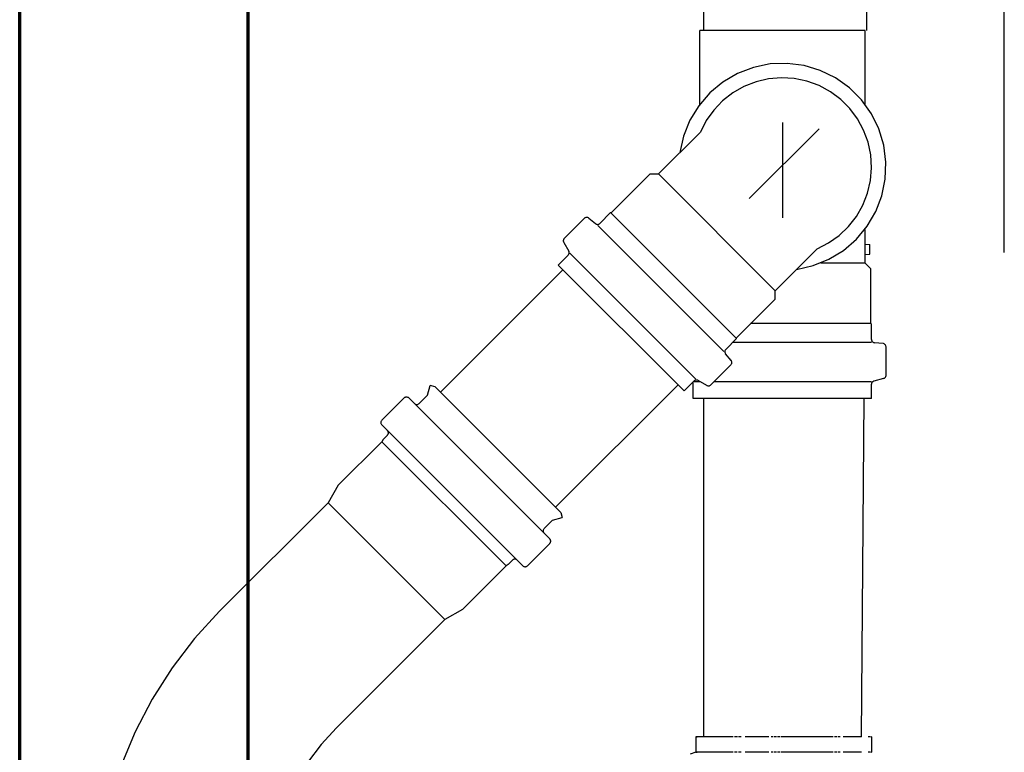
# Model space of a CAD drawing. Header units: millimetres. Extents: x -20654 to 2526, y -8238 to 977.
# Tile 23 of 219: x -10327.269 to -10326.967, y -4119.023 to -4118.798. Entities that reach past the tile are written whole.
import ezdxf

# ---------------------------------------------------------------- set-up
doc = ezdxf.new("R2010")
doc.units = ezdxf.units.MM
for name, color, linetype in [('01 CONTORNO_dwg', 252, 'Continuous'), ('A-DETL-MBND', 7, 'Continuous'), ('CV-Condutos', 1, 'Continuous'), ('P-PIPE-IDEN', 7, 'Continuous'), ('Simbolos', 7, 'Continuous'), ('Simbolos_int', 8, 'Continuous'), ('TQ-Condutos', 3, 'Continuous')]:
    doc.layers.add(name, color=color, linetype=linetype)

# ---------------------------------------------------------------- blocks, each defined once
blk = doc.blocks.new('terreo')
at = {"layer": '01 CONTORNO_dwg', "lineweight": 70}
for p, q in [((-16777.24, -2265.13), (-16777.24, -265.13)), ((-16707.24, -335.13), (-16707.24, -935.13))]:
    blk.add_line(p, q, dxfattribs=at)
blk = doc.blocks.new('Caixa Sifonada Girafacil Montada Completa - Caixas e Ralos - Esgoto - MEP - Tigre - Corpo - 100x140x50-2600420-6 PLANTA BAIXA ESGOTO')
at = {"layer": 'A-DETL-MBND'}
for p, q in [((-0.08023, 0.027), (-0.085, 0.027)), ((-0.085, 0.0267), (-0.085, 0.02698)), ((-0.085, 0.02698), (-0.085, 0.0267)), ((-0.085, 0.02652), (-0.085, 0.02589)), ((-0.08023, 0.0267), (-0.08023, 0.02698)), ((-0.08023, 0.02698), (-0.08023, 0.0267)), ((-0.08023, 0.02652), (-0.08023, 0.02589)), ((-0.085, 0.02387), (-0.085, 0.01824)), ((-0.08023, 0.02387), (-0.08023, 0.01824)), ((-0.085, 0.02023), (-0.085, 0.01978)), ((-0.085, 0.01735), (-0.085, 0.01668)), ((-0.085, 0.01637), (-0.085, 0.01554)), ((-0.085, 0.01519), (-0.085, -0.0008)), ((-0.08023, 0.01733), (-0.08023, 0.01668)), ((-0.08023, 0.01636), (-0.08023, 0.01554)), ((-0.08023, 0.01517), (-0.08023, -0.0008)), ((-0.085, -0.00111), (-0.085, -0.00194)), ((-0.085, -0.00223), (-0.085, -0.00298)), ((-0.08023, -0.00112), (-0.08023, -0.00194)), ((-0.08023, -0.00224), (-0.08023, -0.00298)), ((-0.085, -0.00323), (-0.085, -0.00389)), ((-0.085, -0.00459), (-0.085, -0.01188)), ((-0.08023, -0.00325), (-0.08023, -0.00389)), ((-0.08023, -0.00459), (-0.08023, -0.01188)), ((-0.085, -0.01309), (-0.085, -0.01389)), ((-0.085, -0.01424), (-0.085, -0.01515)), ((-0.08023, -0.0131), (-0.08023, -0.01389)), ((-0.08023, -0.01426), (-0.08023, -0.01515)), ((-0.085, -0.01551), (-0.085, -0.027)), ((-0.08023, -0.01553), (-0.08023, -0.027)), ((-0.085, -0.01978), (-0.085, -0.02023)), ((-0.085, -0.027), (-0.085, -0.02659)), ((-0.085, -0.027), (-0.08023, -0.027)), ((-0.08023, -0.027), (-0.08023, -0.02659)), ((-0.08023, -0.027), (-0.07961, -0.02878))]:
    blk.add_line(p, q, dxfattribs=at)

msp = doc.modelspace()

# ---------------------------------------------------------------- linework, layer by layer
at = {"layer": 'CV-Condutos'}
for p, q in [((-10327.10217, -4118.87447), (-10327.13975, -4118.91205)), ((-10327.06681, -4118.90983), (-10327.10439, -4118.94741))]:
    msp.add_line(p, q, dxfattribs=at)
at = {"layer": 'P-PIPE-IDEN'}
msp.add_lwpolyline([(-10326.96667, -4118.86914), (-10326.96667, -4118.66914)], dxfattribs=at)
at = {"layer": 'Simbolos'}
for p, q in [((-10327.06012, -4118.82367), (-10327.06012, -4118.80097)), ((-10327.00942, -4118.82367), (-10327.00942, -4118.80097)), ((-10327.07282, -4118.84506), (-10327.05996, -4118.8322)), ((-10327.08724, -4118.85694), (-10327.07536, -4118.84506)), ((-10327.07536, -4118.84506), (-10327.07282, -4118.84506)), ((-10327.10175, -4118.86488), (-10327.09555, -4118.85868)), ((-10327.0942, -4118.85862), (-10327.09218, -4118.86031)), ((-10327.09083, -4118.86025), (-10327.08752, -4118.85694)), ((-10327.08752, -4118.85694), (-10327.08724, -4118.85694)), ((-10327.00942, -4118.87242), (-10327.00942, -4118.86207)), ((-10327.10191, -4118.86608), (-10327.10037, -4118.86874)), ((-10327.03697, -4118.88091), (-10327.02411, -4118.86805)), ((-10327.00942, -4118.86662), (-10327.00792, -4118.86676)), ((-10327.00792, -4118.86969), (-10327.00792, -4118.86676)), ((-10327.10361, -4118.87303), (-10327.10053, -4118.86995)), ((-10327.00942, -4118.86982), (-10327.00792, -4118.86969)), ((-10327.06493, -4118.91171), (-10327.10361, -4118.87303)), ((-10327.00762, -4118.87422), (-10327.00942, -4118.87242)), ((-10327.00762, -4118.89102), (-10327.00762, -4118.87422)), ((-10327.04885, -4118.89534), (-10327.03697, -4118.88346)), ((-10327.03697, -4118.88346), (-10327.03697, -4118.88091)), ((-10327.00742, -4118.89122), (-10327.00762, -4118.89102)), ((-10327.00742, -4118.8959), (-10327.00742, -4118.89122)), ((-10327.05215, -4118.89893), (-10327.04885, -4118.89562)), ((-10327.04885, -4118.89562), (-10327.04885, -4118.89534)), ((-10327.00388, -4118.89713), (-10327.00651, -4118.8969)), ((-10327.00297, -4118.90689), (-10327.00297, -4118.89813)), ((-10327.05052, -4118.9023), (-10327.05221, -4118.90028)), ((-10327.05678, -4118.90985), (-10327.05058, -4118.90365)), ((-10327.00371, -4118.90786), (-10327.00668, -4118.90865)), ((-10327.14369, -4118.91296), (-10327.14291, -4118.91002)), ((-10327.14136, -4118.91044), (-10327.14291, -4118.91002)), ((-10327.14136, -4118.91044), (-10327.10278, -4118.94902)), ((-10327.06493, -4118.91171), (-10327.06185, -4118.90863)), ((-10327.06212, -4118.91397), (-10327.06212, -4118.90962)), ((-10327.05798, -4118.91001), (-10327.06065, -4118.90847)), ((-10327.00742, -4118.91397), (-10327.00742, -4118.90962)), ((-10327.15088, -4118.91386), (-10327.15774, -4118.92071)), ((-10327.14947, -4118.91386), (-10327.10619, -4118.95713)), ((-10327.14369, -4118.91296), (-10327.14632, -4118.91559)), ((-10327.00742, -4118.91397), (-10327.06212, -4118.91397)), ((-10327.15774, -4118.92213), (-10327.11447, -4118.9654)), ((-10327.15601, -4118.92528), (-10327.15735, -4118.92662)), ((-10327.15774, -4118.92728), (-10327.17113, -4118.94068)), ((-10327.15735, -4118.92662), (-10327.15774, -4118.92728)), ((-10327.17113, -4118.94068), (-10327.17422, -4118.94603)), ((-10327.17422, -4118.94603), (-10327.20753, -4118.97934)), ((-10327.10278, -4118.94902), (-10327.10236, -4118.95057)), ((-10327.1053, -4118.95135), (-10327.10793, -4118.95398)), ((-10327.1053, -4118.95135), (-10327.10236, -4118.95057)), ((-10327.10619, -4118.95854), (-10327.11305, -4118.9654)), ((-10327.11962, -4118.9654), (-10327.13302, -4118.97879)), ((-10327.11896, -4118.96501), (-10327.11962, -4118.9654)), ((-10327.11761, -4118.96367), (-10327.11896, -4118.96501)), ((-10327.13302, -4118.97879), (-10327.13837, -4118.98188)), ((-10327.13837, -4118.98188), (-10327.17168, -4119.01519))]:
    msp.add_line(p, q, dxfattribs=at)
for points in [[(-10327.02411, -4118.86804), (-10327.02058, -4118.86624), (-10327.01736, -4118.86394), (-10327.0145, -4118.86121), (-10327.01206, -4118.85809), (-10327.0101, -4118.85465), (-10327.00865, -4118.85096), (-10327.00776, -4118.84711), (-10327.00743, -4118.84317), (-10327.00767, -4118.83921), (-10327.00848, -4118.83534), (-10327.00984, -4118.83162), (-10327.01172, -4118.82814), (-10327.01409, -4118.82497), (-10327.01689, -4118.82217), (-10327.02006, -4118.8198), (-10327.02354, -4118.81792), (-10327.02726, -4118.81656), (-10327.03113, -4118.81575), (-10327.03508, -4118.81551), (-10327.03903, -4118.81584), (-10327.04288, -4118.81674), (-10327.04657, -4118.81818), (-10327.05001, -4118.82014), (-10327.05313, -4118.82258), (-10327.05586, -4118.82544), (-10327.05816, -4118.82867), (-10327.05996, -4118.83219)], [(-10327.0942, -4118.85861), (-10327.09434, -4118.85851), (-10327.09448, -4118.85844), (-10327.09464, -4118.8584), (-10327.09481, -4118.85838), (-10327.09497, -4118.85838), (-10327.09513, -4118.85842), (-10327.09528, -4118.85848), (-10327.09543, -4118.85856), (-10327.09555, -4118.85867)], [(-10327.09219, -4118.86031), (-10327.09205, -4118.86041), (-10327.0919, -4118.86048), (-10327.09175, -4118.86052), (-10327.09158, -4118.86054), (-10327.09142, -4118.86054), (-10327.09126, -4118.8605), (-10327.0911, -4118.86044), (-10327.09096, -4118.86036), (-10327.09084, -4118.86025)], [(-10327.10175, -4118.86487), (-10327.10185, -4118.86498), (-10327.10192, -4118.8651), (-10327.10198, -4118.86523), (-10327.10202, -4118.86537), (-10327.10204, -4118.86552), (-10327.10204, -4118.86566), (-10327.10202, -4118.86581), (-10327.10197, -4118.86594), (-10327.10191, -4118.86608)], [(-10327.10054, -4118.86994), (-10327.10044, -4118.86983), (-10327.10036, -4118.86971), (-10327.1003, -4118.86958), (-10327.10027, -4118.86944), (-10327.10025, -4118.86929), (-10327.10025, -4118.86915), (-10327.10027, -4118.869), (-10327.10032, -4118.86887), (-10327.10038, -4118.86874)], [(-10327.00742, -4118.8959), (-10327.00741, -4118.89606), (-10327.00737, -4118.89622), (-10327.0073, -4118.89637), (-10327.00721, -4118.89651), (-10327.0071, -4118.89663), (-10327.00697, -4118.89673), (-10327.00683, -4118.89681), (-10327.00667, -4118.89686), (-10327.00651, -4118.89689)], [(-10327.05216, -4118.89893), (-10327.05227, -4118.89905), (-10327.05235, -4118.8992), (-10327.05241, -4118.89935), (-10327.05245, -4118.89951), (-10327.05245, -4118.89967), (-10327.05243, -4118.89984), (-10327.05239, -4118.9), (-10327.05232, -4118.90014), (-10327.05222, -4118.90028)], [(-10327.00297, -4118.89813), (-10327.00299, -4118.89796), (-10327.00303, -4118.8978), (-10327.00309, -4118.89765), (-10327.00318, -4118.89751), (-10327.0033, -4118.89739), (-10327.00342, -4118.89729), (-10327.00357, -4118.89721), (-10327.00372, -4118.89716), (-10327.00389, -4118.89713)], [(-10327.05059, -4118.90364), (-10327.05048, -4118.90352), (-10327.0504, -4118.90338), (-10327.05034, -4118.90322), (-10327.0503, -4118.90306), (-10327.0503, -4118.9029), (-10327.05032, -4118.90273), (-10327.05036, -4118.90258), (-10327.05043, -4118.90243), (-10327.05053, -4118.90229)], [(-10327.00372, -4118.90785), (-10327.00358, -4118.9078), (-10327.00345, -4118.90774), (-10327.00333, -4118.90765), (-10327.00323, -4118.90755), (-10327.00314, -4118.90743), (-10327.00307, -4118.90731), (-10327.00302, -4118.90717), (-10327.00298, -4118.90703), (-10327.00297, -4118.90689)], [(-10327.06212, -4118.90962), (-10327.06213, -4118.90955), (-10327.06213, -4118.90949), (-10327.06214, -4118.90942), (-10327.06216, -4118.90936), (-10327.06218, -4118.9093), (-10327.0622, -4118.90923), (-10327.06223, -4118.90918), (-10327.06226, -4118.90912), (-10327.06229, -4118.90906)], [(-10327.06064, -4118.90847), (-10327.06078, -4118.90841), (-10327.06091, -4118.90836), (-10327.06106, -4118.90834), (-10327.0612, -4118.90834), (-10327.06135, -4118.90836), (-10327.06149, -4118.9084), (-10327.06162, -4118.90846), (-10327.06174, -4118.90853), (-10327.06185, -4118.90863)], [(-10327.05798, -4118.91), (-10327.05785, -4118.91006), (-10327.05771, -4118.91011), (-10327.05757, -4118.91013), (-10327.05743, -4118.91013), (-10327.05728, -4118.91011), (-10327.05714, -4118.91008), (-10327.05701, -4118.91002), (-10327.05689, -4118.90994), (-10327.05678, -4118.90984)], [(-10327.00668, -4118.90865), (-10327.00682, -4118.9087), (-10327.00695, -4118.90876), (-10327.00707, -4118.90885), (-10327.00717, -4118.90895), (-10327.00726, -4118.90907), (-10327.00733, -4118.90919), (-10327.00738, -4118.90933), (-10327.00741, -4118.90947), (-10327.00742, -4118.90962)], [(-10327.14947, -4118.91386), (-10327.1496, -4118.91374), (-10327.14975, -4118.91366), (-10327.14992, -4118.9136), (-10327.15009, -4118.91357), (-10327.15026, -4118.91357), (-10327.15044, -4118.9136), (-10327.1506, -4118.91366), (-10327.15075, -4118.91374), (-10327.15088, -4118.91386)], [(-10327.14774, -4118.91559), (-10327.1476, -4118.9157), (-10327.14745, -4118.91579), (-10327.14729, -4118.91585), (-10327.14712, -4118.91588), (-10327.14694, -4118.91588), (-10327.14677, -4118.91585), (-10327.14661, -4118.91579), (-10327.14646, -4118.9157), (-10327.14632, -4118.91559)], [(-10327.15774, -4118.92071), (-10327.15785, -4118.92085), (-10327.15794, -4118.921), (-10327.158, -4118.92116), (-10327.15803, -4118.92133), (-10327.15803, -4118.92151), (-10327.158, -4118.92168), (-10327.15794, -4118.92184), (-10327.15785, -4118.922), (-10327.15774, -4118.92213)], [(-10327.15601, -4118.92528), (-10327.15595, -4118.92521), (-10327.1559, -4118.92514), (-10327.15585, -4118.92507), (-10327.15581, -4118.92499), (-10327.15578, -4118.92491), (-10327.15575, -4118.92483), (-10327.15573, -4118.92474), (-10327.15572, -4118.92466), (-10327.15572, -4118.92457), (-10327.15572, -4118.92448), (-10327.15573, -4118.92439), (-10327.15575, -4118.92431), (-10327.15578, -4118.92423), (-10327.15581, -4118.92415), (-10327.15585, -4118.92407), (-10327.1559, -4118.92399), (-10327.15595, -4118.92393), (-10327.15601, -4118.92386)], [(-10327.10793, -4118.95398), (-10327.10804, -4118.95412), (-10327.10813, -4118.95427), (-10327.10819, -4118.95443), (-10327.10822, -4118.9546), (-10327.10822, -4118.95478), (-10327.10819, -4118.95495), (-10327.10813, -4118.95511), (-10327.10804, -4118.95526), (-10327.10793, -4118.9554)], [(-10327.10619, -4118.95854), (-10327.10614, -4118.95848), (-10327.10608, -4118.95841), (-10327.10604, -4118.95834), (-10327.106, -4118.95826), (-10327.10596, -4118.95818), (-10327.10594, -4118.9581), (-10327.10592, -4118.95801), (-10327.10591, -4118.95792), (-10327.1059, -4118.95784), (-10327.10591, -4118.95775), (-10327.10592, -4118.95766), (-10327.10594, -4118.95758), (-10327.10596, -4118.9575), (-10327.106, -4118.95742), (-10327.10604, -4118.95734), (-10327.10608, -4118.95726), (-10327.10614, -4118.95719), (-10327.10619, -4118.95713)], [(-10327.1162, -4118.96367), (-10327.11633, -4118.96356), (-10327.11648, -4118.96347), (-10327.11665, -4118.96341), (-10327.11682, -4118.96338), (-10327.11699, -4118.96338), (-10327.11717, -4118.96341), (-10327.11733, -4118.96347), (-10327.11748, -4118.96356), (-10327.11761, -4118.96367)], [(-10327.11447, -4118.9654), (-10327.11433, -4118.96552), (-10327.11418, -4118.9656), (-10327.11402, -4118.96566), (-10327.11385, -4118.96569), (-10327.11367, -4118.96569), (-10327.1135, -4118.96566), (-10327.11334, -4118.9656), (-10327.11319, -4118.96552), (-10327.11305, -4118.9654)], [(-10327.20753, -4118.97934), (-10327.21521, -4118.98772), (-10327.22214, -4118.99675), (-10327.22825, -4119.00634), (-10327.2335, -4119.01642), (-10327.23785, -4119.02693), (-10327.24127, -4119.03778), (-10327.24373, -4119.04888), (-10327.24521, -4119.06015), (-10327.24571, -4119.07151)], [(-10327.17168, -4119.01519), (-10327.17637, -4119.02031), (-10327.1806, -4119.02583), (-10327.18434, -4119.03169), (-10327.18755, -4119.03785), (-10327.19021, -4119.04427), (-10327.19229, -4119.0509), (-10327.1938, -4119.05768), (-10327.19471, -4119.06457), (-10327.19501, -4119.07151)]]:
    msp.add_lwpolyline(points, dxfattribs=at)
at = {"layer": 'Simbolos_int'}
for p, q in [((-10327.00942, -4118.80097), (-10327.06012, -4118.80097)), ((-10327.03477, -4118.82929), (-10327.03477, -4118.85851)), ((-10327.0235, -4118.83117), (-10327.04495, -4118.85262)), ((-10327.07282, -4118.84506), (-10327.03697, -4118.88091)), ((-10327.08752, -4118.85694), (-10327.04885, -4118.89562)), ((-10327.0528, -4118.89958), (-10327.09148, -4118.8609)), ((-10327.06131, -4118.90809), (-10327.09999, -4118.86941)), ((-10327.00942, -4118.87242), (-10327.02303, -4118.87242)), ((-10327.00762, -4118.89102), (-10327.04453, -4118.89102)), ((-10327.00742, -4118.89682), (-10327.05004, -4118.89682)), ((-10327.05999, -4118.90885), (-10327.06212, -4118.90885)), ((-10327.00742, -4118.90885), (-10327.05578, -4118.90885)), ((-10327.15774, -4118.92728), (-10327.11962, -4118.9654)), ((-10327.17422, -4118.94603), (-10327.13837, -4118.98188))]:
    msp.add_line(p, q, dxfattribs=at)
msp.add_lwpolyline([(-10327.03043, -4118.87436), (-10327.02533, -4118.87322), (-10327.02049, -4118.87127), (-10327.01603, -4118.86854), (-10327.01208, -4118.86513), (-10327.00874, -4118.86112), (-10327.0061, -4118.85661), (-10327.00424, -4118.85174), (-10327.0032, -4118.84662), (-10327.00301, -4118.8414), (-10327.00367, -4118.83622), (-10327.00518, -4118.83122), (-10327.00748, -4118.82654), (-10327.01052, -4118.82229), (-10327.01421, -4118.8186), (-10327.01846, -4118.81556), (-10327.02314, -4118.81326), (-10327.02814, -4118.81175), (-10327.03332, -4118.81109), (-10327.03854, -4118.81128), (-10327.04365, -4118.81232), (-10327.04853, -4118.81419), (-10327.05304, -4118.81682), (-10327.05705, -4118.82016), (-10327.06046, -4118.82411), (-10327.06318, -4118.82857), (-10327.06514, -4118.83341), (-10327.06628, -4118.83851)], dxfattribs=at)
at = {"layer": 'TQ-Condutos'}
for p, q in [((-10327.05889, -4118.80097), (-10327.05889, -4118.66238)), ((-10327.00889, -4118.80097), (-10327.00889, -4118.66238)), ((-10327.05889, -4119.01791), (-10327.05889, -4118.91397)), ((-10327.01048, -4119.01791), (-10327.00969, -4118.91397))]:
    msp.add_line(p, q, dxfattribs=at)

# ---------------------------------------------------------------- block references
at = {"layer": '01 CONTORNO_dwg', "xscale": 0.001, "yscale": 0.001, "zscale": 0.001}
msp.add_blockref('terreo', (-10310.49166, -4118.19674), dxfattribs=at)
at = {"layer": 'A-DETL-MBND', "rotation": 270.0000000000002}
msp.add_blockref('Caixa Sifonada Girafacil Montada Completa - Caixas e Ralos - Esgoto - MEP - Tigre - Corpo - 100x140x50-2600420-6 PLANTA BAIXA ESGOTO', (-10327.03436, -4119.10291), dxfattribs=at)

doc.saveas('drawing.dxf')
